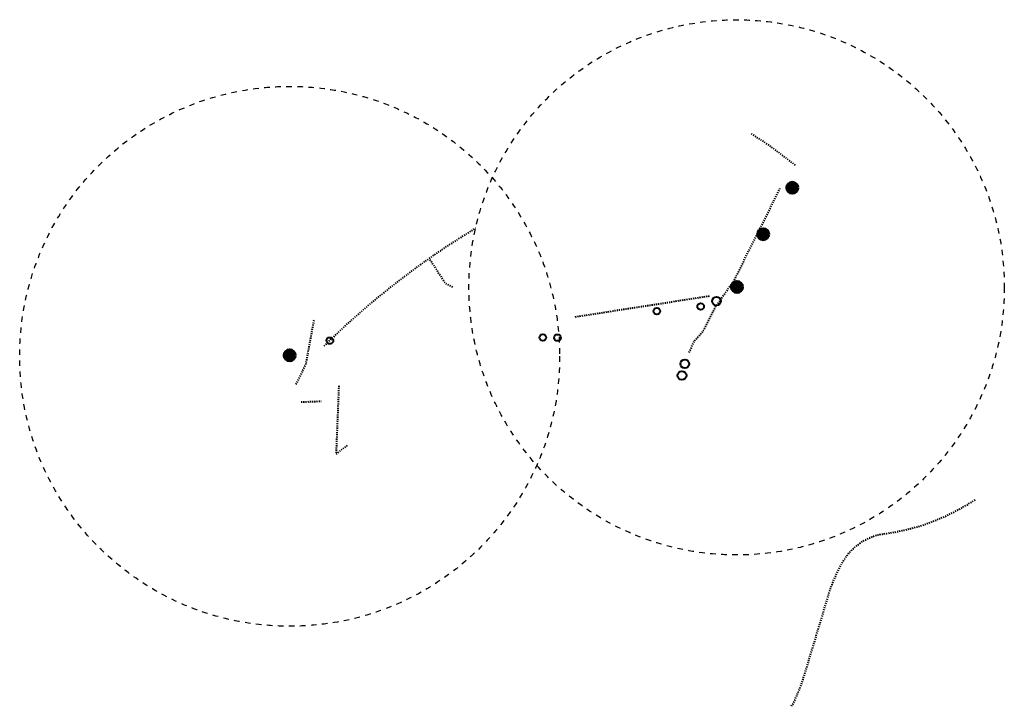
# Model space of a CAD drawing. Header units: metres. Extents: x 200682 to 204802, y 461917 to 463704.
# Tile 1 of 2: x 200682 to 202467, y 462460 to 463704. Entities that reach past the tile are written whole.
import ezdxf

# ---------------------------------------------------------------- set-up
doc = ezdxf.new("R2010")
doc.units = ezdxf.units.M
doc.linetypes.add('NLCS-HIDDEN', pattern=[4, 2, -2])
for name, color, linetype, lineweight in [('B-WA-FV-CONTOUR-GN', 12, 'NLCS-HIDDEN', 25), ('B-WA-FV_DASSENBURCHT-G', 10, 'Continuous', 60), ('B-WA-FV_DASSENBURCHT_BIJBURCHT-G', 30, 'Continuous', 60), ('B-WA-FV_FOERAGEERSPOREN-G', 150, 'Continuous', 40), ('B-WA-FV_VLUCHTPIJP-G', 50, 'Continuous', 40), ('B-WA-FV_WISSEL-G', 7, 'NLCS-HIDDEN', 40)]:
    doc.layers.add(name, color=color, linetype=linetype, lineweight=lineweight)

msp = doc.modelspace()

# ---------------------------------------------------------------- hatches: boundary and pattern name
at = {"layer": 'B-WA-FV_DASSENBURCHT-G', "transparency": 33554559}
h = msp.add_hatch(color=256, dxfattribs=at)
h.dxf.hatch_style = 1
edge = h.paths.add_edge_path()
edge.add_arc((201171.4, 463096), 10, 0, 360)
at = {"layer": 'B-WA-FV_DASSENBURCHT_BIJBURCHT-G', "transparency": 33554559}
h = msp.add_hatch(color=256, dxfattribs=at)
h.dxf.hatch_style = 1
edge = h.paths.add_edge_path()
edge.add_arc((202082.3, 463399.6), 10, 0, 360)
h = msp.add_hatch(color=256, dxfattribs=at)
h.dxf.hatch_style = 1
edge = h.paths.add_edge_path()
edge.add_arc((202029.6, 463315.4), 10, 0, 360)
h = msp.add_hatch(color=256, dxfattribs=at)
h.dxf.hatch_style = 1
edge = h.paths.add_edge_path()
edge.add_arc((201982, 463219.8), 10, 0, 360)

# ---------------------------------------------------------------- linework, layer by layer
at = {"layer": 'B-WA-FV-CONTOUR-GN', "ltscale": 5}
for centre, radius in [((201981.4, 463219.1), 485.1), ((201171.4, 463094.1), 489.3)]:
    msp.add_circle(centre, radius, dxfattribs=at)
at = {"layer": 'B-WA-FV_DASSENBURCHT-G'}
msp.add_circle((201171.4, 463096), 10, dxfattribs=at)
at = {"layer": 'B-WA-FV_DASSENBURCHT_BIJBURCHT-G'}
for centre in [(202082.3, 463399.6), (202029.6, 463315.4), (201982, 463219.8)]:
    msp.add_circle(centre, 10, dxfattribs=at)
at = {"layer": 'B-WA-FV_FOERAGEERSPOREN-G'}
for centre in [(201836.7, 463175.9), (201916.2, 463184.6), (201244.4, 463122.5), (201630.4, 463128.1), (201656.9, 463127.9)]:
    msp.add_circle(centre, 6, dxfattribs=at)
at = {"layer": 'B-WA-FV_VLUCHTPIJP-G'}
for centre in [(201944.9, 463194.2), (201887.4, 463080.5), (201882.3, 463059.3)]:
    msp.add_circle(centre, 8, dxfattribs=at)
at = {"layer": 'B-WA-FV_WISSEL-G', "flags": 128}
for points in [[(202087.8, 463440.3), (202040.4, 463476.5), (202007.9, 463497.5)], [(201895.1, 463100.8), (201905.6, 463122.8), (201919.7, 463138.1), (201943, 463183.7), (201977.1, 463232.4), (202060, 463398.1)], [(201425.6, 463269.7), (201453.3, 463226.8), (201467.7, 463218.6)], [(201689, 463165.8), (201934, 463203.9)], [(201215.1, 463159.5), (201200.2, 463078.8), (201182.7, 463043.1)], [(201260.4, 463040.8), (201255.4, 462916.5)], [(201192.1, 463011.4), (201228.3, 463012.8)], [(201275.4, 462932.7), (201255.4, 462916.5)]]:
    msp.add_lwpolyline(points, dxfattribs=at)
for points in [[(201233.9, 463113, -0.058185), (201508.8, 463326.6, 14.89341)], [(202080.8, 462459.7, 0.052033), (202102.9, 462511.7), (202148.2, 462661.8, -0.052044), (202171.6, 462717.6, -0.119426), (202207.7, 462757.2, -0.116817), (202248.1, 462772.4, 0.114507), (202413.5, 462834.1, 0.353015)]]:
    msp.add_lwpolyline(points, format="xyb", dxfattribs=at)

doc.saveas('drawing.dxf')
